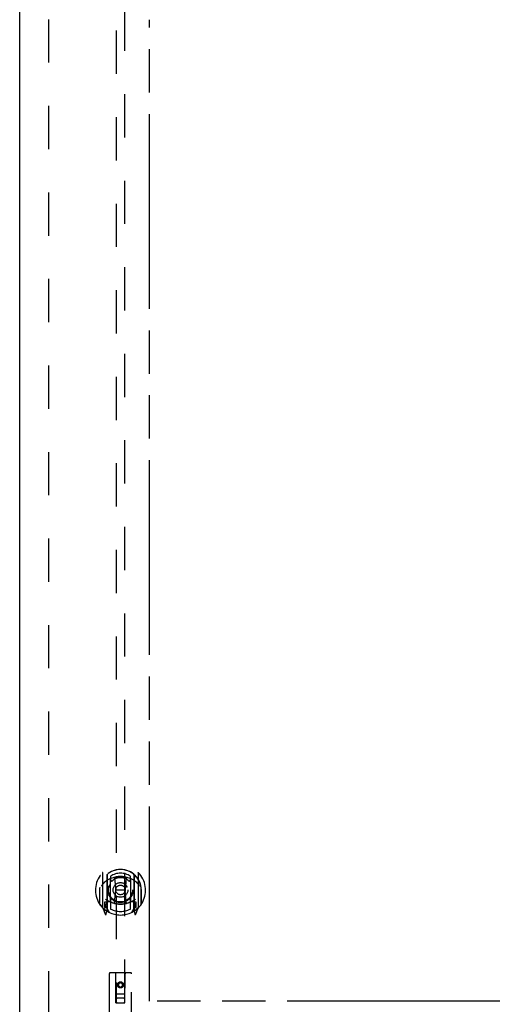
# Model space of a CAD drawing. Header units: inches. Extents: x 0 to 220, y 0 to 142.
# Tile 6 of 21: x 71 to 84, y 42 to 70. Entities that reach past the tile are written whole.
import ezdxf

# ---------------------------------------------------------------- set-up
doc = ezdxf.new("R2010")
doc.units = ezdxf.units.IN
doc.header["$LTSCALE"] = 12.090517
doc.header["$MEASUREMENT"] = 0
doc.linetypes.add('HIDDEN', pattern=[0.2, 0.1, -0.1])
doc.linetypes.add('PHANTOM', pattern=[0.8, 0.45, -0.05, 0.1, -0.05, 0.1, -0.05])
doc.layers.get('0').update_dxf_attribs({"linetype": 'CONTINUOUS'})
for name, color, linetype in [('02___PRT_ALL_AXES', 7, 'CONTINUOUS'), ('AVAILABLE_DOOR_SPACE', 7, 'CONTINUOUS'), ('DEFAULT_2', 8, 'HIDDEN')]:
    doc.layers.add(name, color=color, linetype=linetype)

msp = doc.modelspace()

# ---------------------------------------------------------------- linework, layer by layer
at = {"color": 3, "linetype": 'Continuous'}
msp.add_line((71.073, 41.231), (71.073, 111.523), dxfattribs=at)
at = {"layer": '02___PRT_ALL_AXES', "color": 8, "linetype": 'HIDDEN'}
msp.add_circle((73.886, 42.704), 0.085, dxfattribs=at)
at = {"layer": 'AVAILABLE_DOOR_SPACE', "color": 4, "linetype": 'PHANTOM'}
for p, q in [((74.698, 42.252), (74.698, 69.676)), ((83.979, 42.252), (74.698, 42.252)), ((83.979, 42.253), (86.979, 42.253)), ((83.979, 42.252), (83.979, 42.253))]:
    msp.add_line(p, q, dxfattribs=at)
at = {"layer": 'DEFAULT_2', "color": 8, "linetype": 'HIDDEN'}
for p, q in [((71.885, 41.877), (71.885, 110.877)), ((73.761, 74.206), (73.761, 42.204)), ((74.011, 42.204), (74.011, 74.206)), ((73.386, 45.832), (73.386, 44.864)), ((73.503, 45.778), (73.503, 44.762)), ((73.511, 45.779), (73.511, 44.776)), ((73.611, 45.739), (73.611, 45.636)), ((73.723, 45.687), (73.753, 45.348)), ((74.048, 45.687), (74.018, 45.348)), ((74.161, 45.636), (74.161, 45.739)), ((74.261, 45.779), (74.261, 44.776)), ((74.268, 45.778), (74.268, 44.762)), ((74.386, 44.864), (74.386, 45.832)), ((73.311, 45.42), (73.311, 45.423)), ((73.311, 44.963), (73.311, 45.42)), ((73.603, 45.03), (73.603, 45.661)), ((74.168, 45.661), (74.168, 45.03)), ((74.461, 44.963), (74.461, 45.42)), ((73.303, 45.348), (73.318, 45.348)), ((73.303, 45.348), (73.303, 44.96)), ((73.722, 45.004), (73.753, 45.348)), ((74.018, 45.348), (73.753, 45.348)), ((74.049, 45.004), (74.018, 45.348)), ((74.468, 45.348), (74.453, 45.348)), ((74.468, 45.348), (74.468, 44.96)), ((73.39, 44.854), (73.46, 44.678)), ((73.503, 45.019), (73.443, 45.019)), ((73.443, 45.019), (73.443, 44.869)), ((73.443, 44.869), (73.503, 44.869)), ((73.481, 44.948), (73.452, 44.902)), ((73.456, 44.895), (73.511, 44.895)), ((73.511, 45), (73.511, 44.795)), ((73.513, 45.008), (73.513, 44.801)), ((73.603, 45.02), (73.531, 45.02)), ((73.599, 45.028), (73.533, 45.028)), ((73.611, 45.075), (73.611, 44.823)), ((74.161, 44.823), (74.161, 45.075)), ((74.241, 45.02), (74.168, 45.02)), ((74.238, 45.028), (74.173, 45.028)), ((74.258, 44.801), (74.258, 45.008)), ((74.261, 45), (74.261, 44.795)), ((74.261, 44.895), (74.316, 44.895)), ((74.328, 45.019), (74.268, 45.019)), ((74.268, 44.869), (74.328, 44.869)), ((74.32, 44.902), (74.291, 44.948)), ((74.311, 44.678), (74.381, 44.854)), ((74.328, 44.869), (74.328, 45.019)), ((73.482, 44.784), (73.486, 44.781)), ((73.489, 44.681), (73.503, 44.762)), ((73.581, 44.726), (73.511, 44.835)), ((74.261, 44.835), (74.191, 44.726)), ((74.268, 44.762), (74.282, 44.681)), ((74.289, 44.784), (74.29, 44.784)), ((74.29, 44.784), (74.29, 44.784)), ((74.29, 44.784), (74.29, 44.784)), ((73.573, 43.014), (73.573, 41.289)), ((74.168, 43.044), (73.603, 43.044)), ((73.759, 42.204), (73.756, 43.014)), ((74.012, 42.204), (74.016, 43.014)), ((74.198, 41.289), (74.198, 43.014)), ((73.886, 42.777), (73.823, 42.74)), ((73.823, 42.74), (73.833, 42.735)), ((73.823, 42.74), (73.823, 42.668)), ((73.823, 42.668), (73.833, 42.674)), ((73.823, 42.668), (73.886, 42.632)), ((73.886, 42.765), (73.833, 42.735)), ((73.833, 42.735), (73.833, 42.674)), ((73.833, 42.674), (73.886, 42.644)), ((73.948, 42.74), (73.886, 42.777)), ((73.886, 42.777), (73.886, 42.765)), ((73.938, 42.735), (73.886, 42.765)), ((73.886, 42.644), (73.938, 42.674)), ((73.886, 42.632), (73.948, 42.668)), ((73.948, 42.74), (73.938, 42.735)), ((73.938, 42.674), (73.938, 42.735)), ((73.948, 42.668), (73.938, 42.674)), ((73.948, 42.668), (73.948, 42.74)), ((73.758, 42.454), (74.013, 42.454)), ((73.886, 42.632), (73.886, 42.644)), ((73.759, 42.204), (73.761, 42.204)), ((73.761, 42.204), (74.011, 42.204)), ((73.971, 42.329), (73.801, 42.329)), ((74.011, 42.204), (74.012, 42.204))]:
    msp.add_line(p, q, dxfattribs=at)
for points in [[(73.698, 45.705), (73.703, 45.706), (73.708, 45.708), (73.714, 45.709), (73.719, 45.71), (73.725, 45.712), (73.73, 45.713), (73.736, 45.714), (73.741, 45.715), (73.747, 45.717), (73.752, 45.718), (73.758, 45.719), (73.763, 45.72), (73.769, 45.721), (73.774, 45.722), (73.78, 45.722), (73.785, 45.723), (73.791, 45.724), (73.796, 45.725), (73.802, 45.726), (73.807, 45.726), (73.813, 45.727), (73.819, 45.727), (73.824, 45.728), (73.83, 45.728), (73.835, 45.729), (73.841, 45.729), (73.846, 45.729), (73.852, 45.73), (73.858, 45.73), (73.863, 45.73), (73.869, 45.73), (73.874, 45.73), (73.88, 45.731), (73.886, 45.731), (73.891, 45.731), (73.897, 45.73), (73.902, 45.73), (73.908, 45.73), (73.914, 45.73), (73.919, 45.73), (73.925, 45.729), (73.93, 45.729), (73.936, 45.729), (73.941, 45.728), (73.947, 45.728), (73.953, 45.727), (73.958, 45.727), (73.964, 45.726), (73.969, 45.726), (73.975, 45.725), (73.98, 45.724), (73.986, 45.723), (73.992, 45.722), (73.997, 45.722), (74.003, 45.721), (74.008, 45.72), (74.014, 45.719), (74.019, 45.718), (74.025, 45.717), (74.03, 45.715), (74.036, 45.714), (74.041, 45.713), (74.046, 45.712), (74.052, 45.71), (74.057, 45.709), (74.063, 45.708), (74.068, 45.706), (74.074, 45.705)], [(73.431, 45.563), (73.43, 45.562), (73.428, 45.56), (73.427, 45.559), (73.425, 45.558), (73.423, 45.556), (73.422, 45.554), (73.42, 45.553), (73.418, 45.551), (73.417, 45.549), (73.415, 45.547), (73.413, 45.545), (73.411, 45.543), (73.409, 45.541), (73.407, 45.539), (73.405, 45.537), (73.403, 45.534), (73.401, 45.532), (73.399, 45.529), (73.397, 45.527), (73.395, 45.524), (73.393, 45.521), (73.39, 45.518), (73.388, 45.515), (73.386, 45.512), (73.383, 45.509), (73.381, 45.505), (73.378, 45.502), (73.376, 45.498), (73.373, 45.494), (73.371, 45.49), (73.368, 45.486), (73.365, 45.481), (73.362, 45.477), (73.359, 45.472), (73.356, 45.467), (73.353, 45.461)], [(74.418, 45.461), (74.415, 45.467), (74.412, 45.472), (74.409, 45.477), (74.406, 45.481), (74.403, 45.486), (74.401, 45.49), (74.398, 45.494), (74.395, 45.498), (74.393, 45.502), (74.39, 45.505), (74.388, 45.509), (74.385, 45.512), (74.383, 45.515), (74.381, 45.518), (74.378, 45.521), (74.376, 45.524), (74.374, 45.527), (74.372, 45.529), (74.37, 45.532), (74.368, 45.534), (74.366, 45.537), (74.364, 45.539), (74.362, 45.541), (74.36, 45.543), (74.358, 45.545), (74.356, 45.547), (74.355, 45.549), (74.353, 45.551), (74.351, 45.553), (74.349, 45.554), (74.348, 45.556), (74.346, 45.558), (74.345, 45.559), (74.343, 45.56), (74.341, 45.562), (74.34, 45.563)]]:
    msp.add_lwpolyline(points, dxfattribs=at)
for centre, radius in [((73.886, 45.356), 0.35), ((73.886, 45.356), 0.335), ((73.886, 45.356), 0.205), ((73.886, 45.356), 0.133), ((73.886, 42.704), 0.0845)]:
    msp.add_circle(centre, radius, dxfattribs=at)
for centre, radius, start, end in [((73.886, 45.348), 0.7, 305.5126, 234.4874), ((73.886, 45.346), 0.583, 0.2464, 179.7536), ((73.886, 45.346), 0.58, 7.6622, 172.3378), ((73.401, 45.832), 0.015, 135.0748, 180), ((73.886, 45.031), 0.7, 49.529, 130.471), ((73.518, 45.778), 0.015, 130.3587, 180), ((73.531, 45.779), 0.02, 129.3378, 179.9984), ((73.886, 45.346), 0.48, 55.0461, 124.9539), ((73.886, 45.356), 0.343, 48.8739, 131.1261), ((73.703, 45.686), 0.02, 5.0796, 105.5752), ((74.068, 45.686), 0.02, 74.4248, 174.9204), ((74.241, 45.779), 0.02, 0, 50.6594), ((74.253, 45.778), 0.015, 0, 49.6413), ((74.371, 45.832), 0.015, 0, 44.9252), ((73.331, 45.42), 0.02, 172.3378, 180), ((73.618, 45.661), 0.015, 112.9863, 180), ((73.641, 45.636), 0.03, 180, 311.1261), ((74.131, 45.636), 0.03, 228.8739, 360), ((74.153, 45.661), 0.015, 0, 67.0137), ((74.441, 45.42), 0.02, 0, 7.6622), ((73.331, 44.963), 0.02, 180, 215.2961), ((73.886, 45.356), 0.7, 215.2961, 324.7039), ((73.401, 44.864), 0.015, 180, 224.9252), ((73.456, 44.9), 0.005, 147.3208, 270), ((73.886, 45.661), 0.7, 233.2319, 306.7681), ((73.323, 45.05), 0.188, 327.3208, 360), ((73.531, 45), 0.02, 90, 180), ((73.533, 45.008), 0.02, 90, 180), ((73.599, 45.008), 0.02, 66.536, 90), ((73.618, 45.03), 0.015, 180, 247.0137), ((73.886, 45.668), 0.7, 246.536, 293.464), ((73.641, 45.075), 0.03, 48.8739, 180), ((73.886, 45.356), 0.343, 228.8739, 311.1261), ((73.703, 45.006), 0.02, 254.3869, 354.9204), ((74.069, 45.006), 0.02, 185.0796, 285.6131), ((74.131, 45.075), 0.03, 0, 131.1261), ((74.153, 45.03), 0.015, 292.9863, 360), ((74.173, 45.008), 0.02, 90, 113.464), ((74.238, 45.008), 0.02, 0, 90), ((74.241, 45), 0.02, 0, 90), ((74.449, 45.05), 0.188, 180, 212.6792), ((74.316, 44.9), 0.005, 270, 32.6792), ((74.371, 44.864), 0.015, 315.0748, 360), ((74.441, 44.963), 0.02, 324.7039, 360), ((73.474, 44.684), 0.015, 201.8041, 350), ((73.491, 44.795), 0.02, 234.4874, 360), ((73.493, 44.801), 0.02, 234.7457, 360), ((73.531, 44.776), 0.02, 180, 238.5295), ((73.886, 45.356), 0.6, 242.7204, 297.2796), ((74.241, 44.776), 0.02, 301.4688, 359.9992), ((74.278, 44.801), 0.02, 180, 305.2543), ((74.281, 44.795), 0.02, 180, 305.5126), ((74.297, 44.684), 0.015, 190, 338.1959), ((73.603, 43.014), 0.03, 90, 180), ((73.726, 43.014), 0.03, 0, 90), ((74.046, 43.014), 0.03, 90, 180), ((74.168, 43.014), 0.03, 0, 90), ((73.801, 42.289), 0.04, 90, 180), ((73.801, 42.244), 0.04, 180, 270), ((73.971, 42.289), 0.04, 0, 90), ((73.971, 42.244), 0.04, 270, 360)]:
    msp.add_arc(centre, radius, start, end, dxfattribs=at)

doc.saveas('drawing.dxf')
